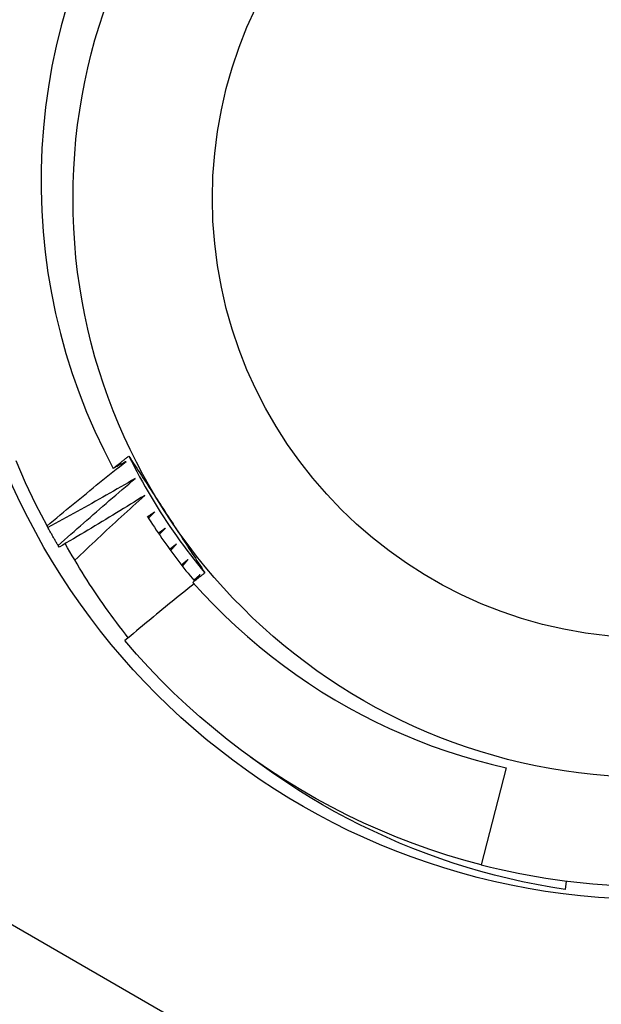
# Model space of a CAD drawing. Header units: inches. Extents: x 32 to 80, y 14.9 to 43.2.
# Tile 34 of 63: x 46.768 to 46.899, y 40.448 to 40.671. Entities that reach past the tile are written whole.
import ezdxf

# ---------------------------------------------------------------- set-up
doc = ezdxf.new("R2010")
doc.units = ezdxf.units.IN
doc.header["$MEASUREMENT"] = 0
doc.layers.add('Visible Edges(ANSI)', color=7, linetype='Continuous', lineweight=25)
doc.layers.add('Visible Tangent Edges(ANSI)', color=7, linetype='Continuous', lineweight=25)

msp = doc.modelspace()

# ---------------------------------------------------------------- linework, layer by layer
at = {"layer": 'Visible Edges(ANSI)'}
for p, q in [((46.77430994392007, 40.55600801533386), (46.77411260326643, 40.5563715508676)), ((46.77683177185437, 40.55155317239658), (46.77662258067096, 40.55191001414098)), ((46.80779407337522, 40.54419012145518), (46.80873427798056, 40.54537429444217)), ((46.87783555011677, 40.50166153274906), (46.87221065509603, 40.47975400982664)), ((46.89139408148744, 40.47609457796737), (46.89114983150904, 40.47416112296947))]:
    msp.add_line(p, q, dxfattribs=at)
at = {"layer": 'Visible Edges(ANSI)', "flags": 128}
for points in [[(46.7785653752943, 40.67394485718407), (46.77729757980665, 40.66941811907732), (46.776183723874, 40.66485230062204), (46.77522604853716, 40.6602576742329), (46.77442497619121, 40.65563825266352), (46.7737808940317, 40.65099805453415), (46.77329421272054, 40.64634109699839), (46.77296533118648, 40.6416713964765), (46.77279463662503, 40.63699297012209), (46.7727825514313, 40.63230983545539), (46.77292945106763, 40.62762600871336), (46.77323576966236, 40.62294550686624), (46.77370187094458, 40.61827234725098), (46.77432777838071, 40.61361330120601), (46.77511149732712, 40.60898404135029), (46.77605167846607, 40.6043898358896), (46.77714716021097, 40.59983463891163), (46.77839675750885, 40.59532239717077), (46.77979929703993, 40.59085706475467), (46.78135359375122, 40.58644259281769), (46.78305846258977, 40.58208293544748), (46.78491273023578, 40.57778204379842), (46.78691521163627, 40.57354386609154), (46.78906474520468, 40.56937235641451)], [(46.78906474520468, 40.56937235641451), (46.78921139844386, 40.56948836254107), (46.78935807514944, 40.56960432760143), (46.78950478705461, 40.5697202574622), (46.78965153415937, 40.56983615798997), (46.78979830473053, 40.56995201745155), (46.78994509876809, 40.57006784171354), (46.79009192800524, 40.57018362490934), (46.79023878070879, 40.57029937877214), (46.79038566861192, 40.57041509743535), (46.79053257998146, 40.57053078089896), (46.79067952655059, 40.57064642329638), (46.79082649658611, 40.57076203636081), (46.79097350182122, 40.57087760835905), (46.79112053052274, 40.57099314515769), (46.79126758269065, 40.57110865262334), (46.79141467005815, 40.57122411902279), (46.79156179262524, 40.57133955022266), (46.79170893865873, 40.57145494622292), (46.79185610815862, 40.5715703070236), (46.7920033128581, 40.57168562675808), (46.79215054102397, 40.57180091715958), (46.79229780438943, 40.57191617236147), (46.7924450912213, 40.57203138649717), (46.79259241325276, 40.57214657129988)], [(46.79259241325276, 40.57214657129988), (46.79294826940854, 40.57160149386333), (46.79330407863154, 40.5710563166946), (46.79365984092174, 40.57051102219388), (46.79401557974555, 40.56996560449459), (46.79437130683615, 40.56942005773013), (46.79472701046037, 40.56887436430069), (46.79508272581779, 40.56832853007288), (46.79543846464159, 40.56778254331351), (46.7957942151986, 40.56723639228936), (46.7961500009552, 40.56669007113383), (46.79650583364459, 40.56614356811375), (46.79686171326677, 40.5655968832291), (46.79721766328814, 40.56505000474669), (46.7975736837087, 40.56450292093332), (46.79792978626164, 40.56395563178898), (46.79828598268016, 40.56340812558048), (46.79864229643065, 40.56286039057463), (46.79899871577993, 40.56231242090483), (46.79935526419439, 40.56176421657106), (46.79971194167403, 40.56121575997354), (46.80006877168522, 40.56066705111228), (46.800425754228, 40.56011807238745), (46.80078291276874, 40.55956882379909), (46.80114023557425, 40.55901929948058)], [(46.79259513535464, 40.57214802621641), (46.79318288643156, 40.57097120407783), (46.79378242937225, 40.56980032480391), (46.79439365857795, 40.56863549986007), (46.79501652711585, 40.56747682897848), (46.79565092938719, 40.56632442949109), (46.79629679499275, 40.56517839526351), (46.79695405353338, 40.56403883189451), (46.79762262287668, 40.56290585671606), (46.79830242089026, 40.56177956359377), (46.79899336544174, 40.560660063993), (46.79969537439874, 40.55954746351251), (46.80040838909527, 40.55844186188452), (46.80113231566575, 40.55734337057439), (46.80186708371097, 40.5562520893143), (46.80261261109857, 40.55516813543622), (46.80336880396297, 40.55409160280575), (46.80413561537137, 40.55302260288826), (46.80491293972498, 40.55196123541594), (46.80570070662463, 40.55090761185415), (46.80649884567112, 40.54986183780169), (46.80730726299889, 40.54882401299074), (46.80812588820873, 40.54779424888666), (46.80895465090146, 40.54677265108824), (46.8097934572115, 40.54575931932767)], [(46.77411260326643, 40.5563715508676), (46.7716068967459, 40.56120231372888), (46.76927175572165, 40.56611779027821), (46.76711001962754, 40.57111196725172)], [(46.77411260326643, 40.5563715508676), (46.77484953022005, 40.55698952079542), (46.77558724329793, 40.55760659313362), (46.77632576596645, 40.55822275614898), (46.77706508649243, 40.55883802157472), (46.77780520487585, 40.55945237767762), (46.77854612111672, 40.5600658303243), (46.77928782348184, 40.56067837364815), (46.78003033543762, 40.56129000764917), (46.78077363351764, 40.56190073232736), (46.78151772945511, 40.56251054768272), (46.78226262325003, 40.56311945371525), (46.78300831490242, 40.56372744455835), (46.78375479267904, 40.56433452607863), (46.78450208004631, 40.56494071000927), (46.78525016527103, 40.56554598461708), (46.7859990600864, 40.56615035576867), (46.78674876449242, 40.56675381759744), (46.78749925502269, 40.56735637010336), (46.7882505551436, 40.56795801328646), (46.78900265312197, 40.56855874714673), (46.78975553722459, 40.56915856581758), (46.79050923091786, 40.56975747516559), (46.79126371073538, 40.57035546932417), (46.79201898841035, 40.57095254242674)], [(46.79201898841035, 40.57095254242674), (46.79189604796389, 40.57088643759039), (46.79177308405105, 40.57082035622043), (46.79165012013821, 40.57075429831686), (46.79152713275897, 40.57068826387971), (46.79140413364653, 40.57062225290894), (46.79128112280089, 40.57055625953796), (46.79115810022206, 40.57049029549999), (46.79103506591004, 40.57042434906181), (46.7909120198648, 40.57035843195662), (46.79078896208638, 40.57029253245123), (46.79066588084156, 40.57022665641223), (46.79054279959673, 40.57016080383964), (46.79041969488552, 40.57009497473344), (46.7902965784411, 40.57002916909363), (46.79017346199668, 40.56996338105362), (46.79005032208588, 40.5698976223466), (46.78992717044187, 40.56983188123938), (46.78980400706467, 40.56976616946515), (46.78968082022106, 40.56970047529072), (46.78955763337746, 40.56963480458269), (46.78943443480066, 40.56956916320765), (46.78931121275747, 40.56950353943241), (46.78918799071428, 40.56943793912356), (46.78906474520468, 40.56937235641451)], [(46.79403935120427, 40.56707246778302), (46.79322433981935, 40.56659963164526), (46.79240871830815, 40.56612781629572), (46.79159247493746, 40.56565702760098), (46.79077560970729, 40.56518725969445), (46.78995813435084, 40.56471852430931), (46.78914003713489, 40.5642508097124), (46.78832132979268, 40.56378412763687), (46.78750200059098, 40.56331847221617), (46.78668206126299, 40.56285383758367), (46.7858615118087, 40.56239024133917), (46.78504035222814, 40.56192766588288), (46.78421857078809, 40.561466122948), (46.78339619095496, 40.56100560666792), (46.78257320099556, 40.56054612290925), (46.78174960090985, 40.56008766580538), (46.78092539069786, 40.55963024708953), (46.78010057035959, 40.55917384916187), (46.77927515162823, 40.55871848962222), (46.77844912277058, 40.55826416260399), (46.77762249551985, 40.55781086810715), (46.77679525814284, 40.55735860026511), (46.77596742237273, 40.5569073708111), (46.77513897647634, 40.55645717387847), (46.77430994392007, 40.55600801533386)], [(46.77662258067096, 40.55191001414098), (46.77733875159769, 40.55255189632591), (46.77805575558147, 40.55319291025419), (46.77877359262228, 40.55383305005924), (46.77949226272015, 40.55447231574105), (46.78021176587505, 40.55511070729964), (46.78093210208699, 40.55574822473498), (46.78165327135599, 40.55638486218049), (46.78237526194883, 40.55702061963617), (46.78309808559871, 40.5576555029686), (46.78382174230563, 40.55828950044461), (46.7845462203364, 40.55892261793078), (46.78527151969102, 40.55955485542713), (46.78599765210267, 40.56018620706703), (46.78672460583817, 40.5608166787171), (46.78745238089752, 40.56144625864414), (46.7881809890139, 40.56207495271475), (46.78891041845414, 40.56270276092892), (46.78964065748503, 40.56332968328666), (46.79037172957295, 40.56395570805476), (46.79110361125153, 40.56458084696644), (46.79183632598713, 40.56520509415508), (46.7925698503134, 40.56582844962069), (46.79330419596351, 40.56645090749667), (46.79403935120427, 40.56707246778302)], [(46.79618632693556, 40.56326099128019), (46.79538731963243, 40.56276158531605), (46.79458766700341, 40.56226318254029), (46.79378735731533, 40.56176578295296), (46.79298640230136, 40.56126938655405), (46.79218479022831, 40.56077399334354), (46.7913825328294, 40.56027960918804), (46.7905796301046, 40.55978623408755), (46.78977607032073, 40.55929386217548), (46.78897186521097, 40.55880249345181), (46.78816702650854, 40.55831213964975), (46.78736153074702, 40.55782278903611), (46.78655538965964, 40.55733444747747), (46.78574861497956, 40.55684711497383), (46.78494118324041, 40.55636079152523), (46.78413311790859, 40.55587547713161), (46.78332440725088, 40.55539117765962), (46.7825150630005, 40.55490788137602), (46.78170507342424, 40.55442560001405), (46.7808944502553, 40.55394433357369), (46.78008319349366, 40.55346407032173), (46.77927129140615, 40.55298482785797), (46.77845875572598, 40.55250659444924), (46.77764557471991, 40.5520293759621), (46.77683177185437, 40.55155317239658)], [(46.78039795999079, 40.54860497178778), (46.78104723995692, 40.54922417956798), (46.7816972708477, 40.5498426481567), (46.78234805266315, 40.55046037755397), (46.78299957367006, 40.55107737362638), (46.78365185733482, 40.55169362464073), (46.78430488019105, 40.55230914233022), (46.78495864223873, 40.55292392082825), (46.78561315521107, 40.55353795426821), (46.78626841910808, 40.55415124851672), (46.78692442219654, 40.55476379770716), (46.78758116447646, 40.55537560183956), (46.78823865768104, 40.55598666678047), (46.78889689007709, 40.55659698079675), (46.78955587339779, 40.55720654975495), (46.79021558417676, 40.5578153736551), (46.79087604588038, 40.55842344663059), (46.79153724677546, 40.55903076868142), (46.79219918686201, 40.55963734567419), (46.79286186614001, 40.5602431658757), (46.79352528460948, 40.56084824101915), (46.79418943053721, 40.56145255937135), (46.79485432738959, 40.56205612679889), (46.79551996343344, 40.56265893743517), (46.79618632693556, 40.56326099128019)], [(46.7967378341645, 40.55859601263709), (46.79714302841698, 40.55795569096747), (46.7975518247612, 40.55731766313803), (46.79796418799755, 40.55668193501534), (46.79838011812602, 40.55604853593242), (46.79879960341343, 40.55541748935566), (46.79922263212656, 40.55478880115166), (46.79964918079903, 40.55416250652), (46.80007924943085, 40.55353861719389), (46.8005128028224, 40.55291715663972), (46.8009498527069, 40.55229813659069), (46.80139037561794, 40.5516815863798), (46.80183435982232, 40.55106752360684), (46.80228178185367, 40.55045596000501), (46.80273262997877, 40.54984692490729), (46.80318689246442, 40.54924043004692), (46.80364455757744, 40.54863649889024), (46.80410561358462, 40.54803514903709), (46.80457004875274, 40.54743640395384), (46.80503782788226, 40.5468402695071), (46.80550895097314, 40.54624678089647), (46.80598340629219, 40.54565594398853), (46.80646117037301, 40.54506778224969), (46.80694224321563, 40.54448231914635), (46.80742658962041, 40.54389956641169)], [(46.79845758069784, 40.55952224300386), (46.79839018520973, 40.5594769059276), (46.79832277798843, 40.55943157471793), (46.79825535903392, 40.55938625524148), (46.79818794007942, 40.55934093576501), (46.79812052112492, 40.55929562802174), (46.79805309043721, 40.55925032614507), (46.79798565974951, 40.55920503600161), (46.79791821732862, 40.55915974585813), (46.79785077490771, 40.55911446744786), (46.79778333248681, 40.55906919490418), (46.79771587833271, 40.55902393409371), (46.79764842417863, 40.55897867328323), (46.79758095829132, 40.55893342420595), (46.79751349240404, 40.55888818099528), (46.79744601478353, 40.55884294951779), (46.79737853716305, 40.55879771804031), (46.79731104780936, 40.55875249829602), (46.79724355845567, 40.55870728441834), (46.79717606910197, 40.55866208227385), (46.79710856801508, 40.55861688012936), (46.79704106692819, 40.55857168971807), (46.79697355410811, 40.55852650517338), (46.79690604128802, 40.55848132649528), (46.79683851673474, 40.5584361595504)], [(46.79702648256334, 40.55813905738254), (46.79708604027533, 40.55819676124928), (46.79714559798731, 40.5582544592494), (46.79720516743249, 40.55831215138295), (46.79726473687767, 40.55836983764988), (46.79732431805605, 40.55842751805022), (46.79738391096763, 40.55848519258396), (46.79744350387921, 40.5585428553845), (46.79750309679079, 40.55860051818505), (46.79756270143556, 40.55865817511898), (46.79762231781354, 40.55871582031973), (46.79768193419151, 40.55877346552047), (46.79774156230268, 40.55883109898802), (46.79780120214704, 40.55888873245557), (46.79786083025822, 40.55894635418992), (46.79792048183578, 40.55900397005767), (46.79798013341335, 40.55906158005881), (46.79803979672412, 40.55911918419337), (46.79809946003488, 40.55917678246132), (46.79815912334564, 40.55923437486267), (46.79821881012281, 40.55929196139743), (46.79827848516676, 40.55934954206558), (46.79833818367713, 40.55940711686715), (46.79839788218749, 40.5594646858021), (46.79845758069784, 40.55952224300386)], [(46.80114023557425, 40.55901929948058), (46.80150127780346, 40.55846407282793), (46.8018621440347, 40.55790910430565), (46.80222285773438, 40.55735439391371), (46.80258344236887, 40.55679992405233), (46.80294387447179, 40.55624570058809), (46.80330418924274, 40.55569170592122), (46.80366438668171, 40.55513794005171), (46.80402447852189, 40.55458439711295), (46.80438446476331, 40.55403107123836), (46.80474436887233, 40.55347795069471), (46.80510419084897, 40.55292503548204), (46.80546394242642, 40.55237231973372), (46.80582362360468, 40.55181978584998), (46.80618325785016, 40.55126744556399), (46.80654284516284, 40.55071527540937), (46.80690240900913, 40.55016328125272), (46.80726193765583, 40.54961145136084), (46.80762145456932, 40.54905977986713), (46.80798095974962, 40.548508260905), (46.80834046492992, 40.54795689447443), (46.80869998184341, 40.54740566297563), (46.80905952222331, 40.54685456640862), (46.8094190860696, 40.54630359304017), (46.80977869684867, 40.5457527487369)], [(46.77662258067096, 40.55191001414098), (46.77652375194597, 40.55207935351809), (46.77642513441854, 40.55224882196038), (46.77632672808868, 40.55241841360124), (46.77622854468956, 40.55258812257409), (46.77613057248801, 40.5527579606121), (46.77603281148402, 40.5529279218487), (46.77593526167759, 40.55309800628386), (46.77583793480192, 40.55326821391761), (46.77574081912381, 40.55343854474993), (46.77564391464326, 40.55360899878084), (46.77554723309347, 40.55377957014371), (46.77545076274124, 40.55395026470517), (46.77535450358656, 40.5541210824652), (46.77525846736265, 40.55429202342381), (46.77516264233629, 40.55446308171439), (46.7750670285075, 40.55463426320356), (46.77497163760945, 40.5548055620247), (46.77487645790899, 40.55497698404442), (46.77478150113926, 40.55514852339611), (46.77468675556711, 40.55532018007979), (46.77459222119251, 40.55549195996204), (46.77449790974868, 40.55566386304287), (46.77440382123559, 40.55583587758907), (46.77430994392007, 40.55600801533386)], [(46.80085066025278, 40.55586027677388), (46.80078479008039, 40.55581274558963), (46.80071890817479, 40.55576522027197), (46.8006530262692, 40.55571770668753), (46.80058713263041, 40.55567019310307), (46.80052123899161, 40.55562269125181), (46.80045534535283, 40.55557519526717), (46.80038943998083, 40.55552770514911), (46.80032352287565, 40.55548022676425), (46.80025760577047, 40.5554327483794), (46.80019168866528, 40.55538528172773), (46.80012575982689, 40.55533782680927), (46.8000598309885, 40.55529037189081), (46.79999389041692, 40.55524292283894), (46.79992794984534, 40.55519548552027), (46.79986199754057, 40.5551480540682), (46.79979604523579, 40.55510062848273), (46.799730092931, 40.55505321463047), (46.79966412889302, 40.55500580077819), (46.79959815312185, 40.55495839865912), (46.79953217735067, 40.55491100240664), (46.7994662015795, 40.55486361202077), (46.79940021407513, 40.55481623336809), (46.79933422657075, 40.55476886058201), (46.79926822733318, 40.55472149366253)], [(46.79946586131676, 40.55443073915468), (46.79952348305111, 40.55449037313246), (46.79958111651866, 40.55455000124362), (46.7996387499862, 40.5546096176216), (46.79969639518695, 40.55466923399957), (46.7997540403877, 40.55472884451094), (46.79981169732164, 40.55478844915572), (46.79986936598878, 40.5548480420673), (46.79992703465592, 40.55490763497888), (46.79998471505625, 40.55496722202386), (46.80004239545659, 40.55502679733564), (46.80010008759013, 40.55508637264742), (46.80015777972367, 40.5551459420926), (46.80021548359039, 40.55520549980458), (46.80027319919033, 40.55526505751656), (46.80033091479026, 40.55532460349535), (46.80038863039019, 40.55538414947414), (46.80044636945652, 40.55544368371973), (46.80050409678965, 40.55550321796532), (46.80056184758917, 40.55556274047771), (46.80061959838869, 40.5556222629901), (46.80067734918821, 40.55568177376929), (46.80073511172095, 40.55574127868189), (46.80079288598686, 40.55580078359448), (46.80085066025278, 40.55586027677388)], [(46.79247147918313, 40.5310876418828), (46.79180831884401, 40.53192644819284), (46.79115077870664, 40.53277006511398), (46.7904989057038, 40.533618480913), (46.78985269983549, 40.53447167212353), (46.78921227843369, 40.53532953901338), (46.78857797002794, 40.53619161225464), (46.78794985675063, 40.53705778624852), (46.78732796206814, 40.53792802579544), (46.78671228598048, 40.5388022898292), (46.78610287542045, 40.5396805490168), (46.78549973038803, 40.54056277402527), (46.78490286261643, 40.54144891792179), (46.78431229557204, 40.54233895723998), (46.78372806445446, 40.54323285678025), (46.78315015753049, 40.54413057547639), (46.78257860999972, 40.54503208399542), (46.78201344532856, 40.54593734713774), (46.78145466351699, 40.54684633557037), (46.78090228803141, 40.54775900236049), (46.78035635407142, 40.54867532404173), (46.77981684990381, 40.54959526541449), (46.77928382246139, 40.55051878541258), (46.77875726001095, 40.55144586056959), (46.77823720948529, 40.55237644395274)], [(46.80336297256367, 40.55227905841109), (46.80329869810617, 40.55222938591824), (46.80323442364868, 40.552179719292), (46.80317013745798, 40.55213005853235), (46.80310585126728, 40.5520804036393), (46.80304155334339, 40.55203076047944), (46.8029772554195, 40.5519811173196), (46.80291294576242, 40.55193148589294), (46.80284863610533, 40.55188186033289), (46.80278431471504, 40.55183224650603), (46.80271999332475, 40.55178263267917), (46.80265566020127, 40.55173303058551), (46.80259132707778, 40.55168343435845), (46.8025269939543, 40.55163384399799), (46.80246263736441, 40.55158425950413), (46.80239829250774, 40.55153468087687), (46.80233393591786, 40.5514851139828), (46.80226956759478, 40.55143554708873), (46.8022051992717, 40.55138599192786), (46.80214083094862, 40.55133644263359), (46.80207645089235, 40.55128690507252), (46.80201207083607, 40.55123736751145), (46.8019476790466, 40.55118784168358), (46.80188327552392, 40.55113832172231), (46.80181888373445, 40.55108880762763)], [(46.80202597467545, 40.55080471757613), (46.80208160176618, 40.55086621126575), (46.8021372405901, 40.55092770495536), (46.80219287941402, 40.55098919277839), (46.80224852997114, 40.55105066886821), (46.80230419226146, 40.55111214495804), (46.80235985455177, 40.55117361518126), (46.8024155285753, 40.55123507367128), (46.8024712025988, 40.55129653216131), (46.80252688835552, 40.55135798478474), (46.80258257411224, 40.55141943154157), (46.80263827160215, 40.5514808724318), (46.80269398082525, 40.55154230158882), (46.80274969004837, 40.55160373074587), (46.80280541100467, 40.55166515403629), (46.80286113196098, 40.55172657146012), (46.80291686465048, 40.55178798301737), (46.80297260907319, 40.551849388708), (46.80302835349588, 40.55191078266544), (46.80308410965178, 40.55197217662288), (46.80313986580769, 40.55203356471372), (46.80319563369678, 40.55209494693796), (46.80325141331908, 40.55215632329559), (46.80330719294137, 40.55221769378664), (46.80336297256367, 40.55227905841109)], [(46.80599179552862, 40.54878246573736), (46.8059291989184, 40.5487307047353), (46.80586659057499, 40.54867894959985), (46.80580397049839, 40.54862720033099), (46.80574135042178, 40.54857545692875), (46.80567871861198, 40.54852372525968), (46.80561608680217, 40.54847199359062), (46.80555345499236, 40.54842027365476), (46.80549081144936, 40.54836855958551), (46.80542815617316, 40.54831685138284), (46.80536550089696, 40.54826514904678), (46.80530283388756, 40.54821345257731), (46.80524016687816, 40.54816176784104), (46.80517749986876, 40.54811008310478), (46.80511482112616, 40.5480584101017), (46.80505213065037, 40.54800674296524), (46.80498944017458, 40.54795508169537), (46.80492674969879, 40.5479034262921), (46.80486404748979, 40.54785178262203), (46.8048013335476, 40.54780013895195), (46.80473861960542, 40.54774850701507), (46.80467590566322, 40.54769688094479), (46.80461317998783, 40.54764526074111), (46.80455045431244, 40.54759364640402), (46.80448771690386, 40.54754203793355)], [(46.80470405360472, 40.54726491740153), (46.80475762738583, 40.54732821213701), (46.80481120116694, 40.5473915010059), (46.80486479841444, 40.54745478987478), (46.80491839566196, 40.54751806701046), (46.80497199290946, 40.54758133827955), (46.80502560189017, 40.54764460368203), (46.80507922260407, 40.54770786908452), (46.80513284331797, 40.54777112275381), (46.80518647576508, 40.54783437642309), (46.80524011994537, 40.54789761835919), (46.80529376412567, 40.54796086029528), (46.80534740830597, 40.54802409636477), (46.80540107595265, 40.54808732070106), (46.80545474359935, 40.54815054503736), (46.80550841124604, 40.54821376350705), (46.80556209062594, 40.54827697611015), (46.80561578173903, 40.54834018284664), (46.80566948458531, 40.54840338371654), (46.8057231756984, 40.54846657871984), (46.80577689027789, 40.54852976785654), (46.80583060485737, 40.54859295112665), (46.80588433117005, 40.54865612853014), (46.80593805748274, 40.54871930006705), (46.80599179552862, 40.54878246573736)], [(46.80977869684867, 40.5457527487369), (46.8096643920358, 40.5456630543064), (46.80955012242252, 40.54557333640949), (46.80943585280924, 40.54548359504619), (46.80932161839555, 40.5453938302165), (46.80920738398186, 40.545304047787), (46.80909318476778, 40.54521424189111), (46.80897899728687, 40.54512441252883), (46.80886482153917, 40.54503455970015), (46.80875066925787, 40.54494468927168), (46.80863652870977, 40.54485479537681), (46.80852241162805, 40.54476487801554), (46.80840831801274, 40.54467493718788), (46.80829423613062, 40.54458497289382), (46.80818017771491, 40.54449499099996), (46.80806613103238, 40.54440498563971), (46.80795210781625, 40.54431495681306), (46.80783809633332, 40.54422490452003), (46.80772410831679, 40.54413482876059), (46.80761013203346, 40.54404473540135), (46.80749617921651, 40.54395461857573), (46.80738223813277, 40.54386447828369), (46.80726832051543, 40.54377431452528), (46.80715441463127, 40.54368413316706), (46.80704053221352, 40.54359392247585)], [(46.80873427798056, 40.54537429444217), (46.80867341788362, 40.5453205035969), (46.80861254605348, 40.54526671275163), (46.80855166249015, 40.54521293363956), (46.80849077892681, 40.54515915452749), (46.80842988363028, 40.54510538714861), (46.80836898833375, 40.54505162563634), (46.80830809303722, 40.54499786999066), (46.80824718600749, 40.54494412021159), (46.80818626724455, 40.5448903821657), (46.80812534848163, 40.54483664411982), (46.80806441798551, 40.54478291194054), (46.80800348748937, 40.54472919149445), (46.80794255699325, 40.54467547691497), (46.80788160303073, 40.54462176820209), (46.80782066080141, 40.5445680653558), (46.80775970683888, 40.54451436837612), (46.80769874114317, 40.54446067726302), (46.80763777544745, 40.54440699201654), (46.80757679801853, 40.54435331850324), (46.80751582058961, 40.54429965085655), (46.8074548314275, 40.54424598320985), (46.80739384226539, 40.54419232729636), (46.80733284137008, 40.54413867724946), (46.80727184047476, 40.54408503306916)], [(46.80733451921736, 40.54326324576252), (46.80667734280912, 40.54273834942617), (46.80602074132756, 40.54221269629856), (46.8053647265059, 40.54168628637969), (46.80470929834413, 40.54115911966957), (46.80405443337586, 40.54063119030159), (46.80340016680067, 40.54010251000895), (46.80274647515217, 40.53957307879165), (46.80209335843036, 40.53904288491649), (46.80144084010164, 40.53851194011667), (46.80078889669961, 40.5379802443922), (46.80013753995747, 40.53744778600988), (46.79948676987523, 40.53691458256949), (46.79883657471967, 40.53638062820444), (46.7981869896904, 40.53584592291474), (46.79753797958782, 40.53531047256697), (46.79688955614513, 40.53477426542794), (46.79624173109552, 40.53423731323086), (46.79559449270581, 40.53369961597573), (46.79494784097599, 40.53316116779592), (46.79430178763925, 40.53262196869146), (46.7936563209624, 40.53208202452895), (46.79301145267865, 40.53154134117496), (46.79236717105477, 40.53099990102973), (46.79172348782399, 40.53045772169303)], [(46.80704053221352, 40.54359392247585), (46.80937792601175, 40.54102337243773), (46.81178109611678, 40.53851323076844), (46.81424896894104, 40.5360648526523), (46.81678046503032, 40.53367956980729), (46.81937449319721, 40.53135873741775), (46.82202998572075, 40.52910369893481), (46.8247458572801, 40.52691578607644), (46.82751901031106, 40.52479787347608), (46.83034461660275, 40.52275372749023), (46.83322113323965, 40.52078439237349), (46.83614709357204, 40.51889085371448), (46.83912103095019, 40.51707407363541), (46.84214147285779, 40.51533506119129), (46.8452069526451, 40.51367477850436), (46.84831600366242, 40.51209421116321), (46.85146679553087, 40.51059452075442), (46.85465440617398, 40.50917812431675), (46.85787635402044, 40.5078460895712), (46.86113096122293, 40.50659905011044), (46.8644165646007, 40.50543766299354), (46.86773149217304, 40.5043625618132), (46.87107408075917, 40.5033744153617), (46.8744426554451, 40.50247385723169), (46.87783555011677, 40.50166153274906)], [(46.87221065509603, 40.47975400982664), (46.86832246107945, 40.48080618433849), (46.86446282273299, 40.48195871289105), (46.86063433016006, 40.48321082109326), (46.85683954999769, 40.48456166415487), (46.85308103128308, 40.48601033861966), (46.84936129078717, 40.48755585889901), (46.84568282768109, 40.48919721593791), (46.84204810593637, 40.49093328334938), (46.83845957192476, 40.49276291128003), (46.8349196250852, 40.49468486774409), (46.83143064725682, 40.49669786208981), (46.82799497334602, 40.49880054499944), (46.82461490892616, 40.50099150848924), (46.82129272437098, 40.50326927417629), (46.81803064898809, 40.50563231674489), (46.81483087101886, 40.50807906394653), (46.8116955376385, 40.51060784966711), (46.8086267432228, 40.51321700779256), (46.8056265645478, 40.51590475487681), (46.80269699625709, 40.518669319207), (46.7998400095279, 40.52150882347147), (46.7970575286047, 40.52442136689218), (46.7943514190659, 40.52740500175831), (46.79172348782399, 40.53045772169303)], [(46.89114983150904, 40.47416112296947), (46.88793778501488, 40.47468234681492), (46.88474010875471, 40.47526932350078), (46.88155779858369, 40.47592172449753), (46.8783918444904, 40.476639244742), (46.87524324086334, 40.47742154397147), (46.87211298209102, 40.47826831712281), (46.86900205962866, 40.47917922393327), (46.86591146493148, 40.48015394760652), (46.86284219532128, 40.48119217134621), (46.85979524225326, 40.48229356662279), (46.85677160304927, 40.48345781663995), (46.8537722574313, 40.48468459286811), (46.85079821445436, 40.48597356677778), (46.84785045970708, 40.48732442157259), (46.84492998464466, 40.48873684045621), (46.84203778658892, 40.49021049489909), (46.83917485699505, 40.49174506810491), (46.83634218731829, 40.49334021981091), (46.83354088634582, 40.49499557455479), (46.83077567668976, 40.49670845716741), (46.8280492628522, 40.49847707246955), (46.82536244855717, 40.50030076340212), (46.82271605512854, 40.50217881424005), (46.82011088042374, 40.50411055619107)]]:
    msp.add_lwpolyline(points, dxfattribs=at)
at = {"layer": 'Visible Edges(ANSI)'}
for centre, radius in [((46.91088487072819, 40.63038013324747), 0.3451589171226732), ((46.91088487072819, 40.63038013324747), 0.1584645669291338), ((46.9108848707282, 40.63038013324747), 0.1309055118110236)]:
    msp.add_circle(centre, radius, dxfattribs=at)
msp.add_arc((46.9108848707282, 40.63038013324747), 0.1555118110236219, 255.5999999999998, 268.1696803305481, dxfattribs=at)
at = {"layer": 'Visible Tangent Edges(ANSI)'}
msp.add_line((46.91088487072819, 40.38261958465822), (46.69631794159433, 40.50649985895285), dxfattribs=at)
for centre, radius in [((46.91088487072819, 40.63038013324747), 0.3308444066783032), ((46.9108848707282, 40.63038013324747), 0.0994094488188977)]:
    msp.add_circle(centre, radius, dxfattribs=at)

doc.saveas('drawing.dxf')
